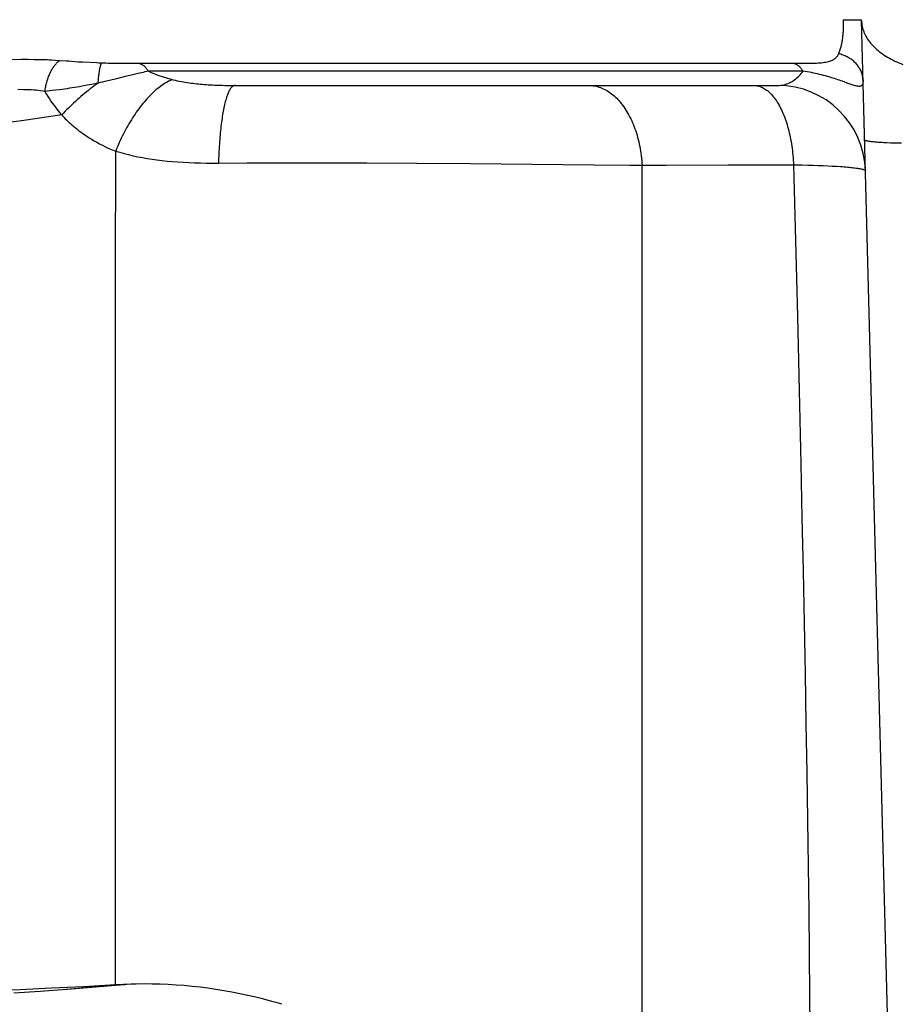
# Model space of a CAD drawing. Header units: millimetres. Extents: x 2060 to 2634, y 1467 to 1764.
# Tile 38 of 64: x 2546.087 to 2546.851, y 1577.167 to 1578.02. Entities that reach past the tile are written whole.
import ezdxf

# ---------------------------------------------------------------- set-up
doc = ezdxf.new("R2010")
doc.units = ezdxf.units.MM

msp = doc.modelspace()

# ---------------------------------------------------------------- linework, layer by layer
at = {"linetype": 'Continuous'}
for p, q in [((2546.80014, 1578.02013), (2546.81604, 1578.02013)), ((2546.80014, 1578.02013), (2546.80018, 1578.01918)), ((2546.80018, 1578.01918), (2546.80021, 1578.01823)), ((2546.80021, 1578.01823), (2546.80023, 1578.01729)), ((2546.80023, 1578.01729), (2546.80024, 1578.01633)), ((2546.85294, 1576.61108), (2546.81604, 1578.02013)), ((2546.81606, 1578.01941), (2546.81613, 1578.01815)), ((2546.81613, 1578.01815), (2546.81625, 1578.01688)), ((2546.81625, 1578.01688), (2546.81643, 1578.01562)), ((2546.8, 1578.0087), (2546.79993, 1578.00775)), ((2546.80007, 1578.00965), (2546.8, 1578.0087)), ((2546.80012, 1578.01061), (2546.80007, 1578.00965)), ((2546.80017, 1578.01156), (2546.80012, 1578.01061)), ((2546.8002, 1578.01252), (2546.80017, 1578.01156)), ((2546.80023, 1578.01347), (2546.8002, 1578.01252)), ((2546.80024, 1578.01443), (2546.80023, 1578.01347)), ((2546.80024, 1578.01633), (2546.80025, 1578.01538)), ((2546.80025, 1578.01538), (2546.80024, 1578.01443)), ((2546.81643, 1578.01562), (2546.81666, 1578.01436)), ((2546.81666, 1578.01436), (2546.81696, 1578.01311)), ((2546.81696, 1578.01311), (2546.81731, 1578.01186)), ((2546.81731, 1578.01186), (2546.81773, 1578.01062)), ((2546.81773, 1578.01062), (2546.81819, 1578.00939)), ((2546.81819, 1578.00939), (2546.81872, 1578.00816)), ((2546.79893, 1578.00025), (2546.79875, 1577.99932)), ((2546.7991, 1578.00117), (2546.79893, 1578.00025)), ((2546.79925, 1578.00211), (2546.7991, 1578.00117)), ((2546.79939, 1578.00304), (2546.79925, 1578.00211)), ((2546.79952, 1578.00398), (2546.79939, 1578.00304)), ((2546.79964, 1578.00492), (2546.79952, 1578.00398)), ((2546.79975, 1578.00586), (2546.79964, 1578.00492)), ((2546.79984, 1578.00681), (2546.79975, 1578.00586)), ((2546.79993, 1578.00775), (2546.79984, 1578.00681)), ((2546.81872, 1578.00816), (2546.8193, 1578.00695)), ((2546.8193, 1578.00695), (2546.81994, 1578.00574)), ((2546.81994, 1578.00574), (2546.82063, 1578.00454)), ((2546.82063, 1578.00454), (2546.82138, 1578.00336)), ((2546.82138, 1578.00336), (2546.82219, 1578.00219)), ((2546.82219, 1578.00219), (2546.82304, 1578.00103)), ((2546.82304, 1578.00103), (2546.82395, 1577.99989)), ((2546.82395, 1577.99989), (2546.82492, 1577.99876)), ((2546.79651, 1577.99147), (2546.79618, 1577.99068)), ((2546.79682, 1577.99229), (2546.79651, 1577.99147)), ((2546.79711, 1577.99312), (2546.79682, 1577.99229)), ((2546.79739, 1577.99397), (2546.79711, 1577.99312)), ((2546.79765, 1577.99484), (2546.79739, 1577.99397)), ((2546.7979, 1577.99571), (2546.79765, 1577.99484)), ((2546.79813, 1577.9966), (2546.7979, 1577.99571)), ((2546.79835, 1577.9975), (2546.79813, 1577.9966)), ((2546.79856, 1577.99841), (2546.79835, 1577.9975)), ((2546.79875, 1577.99932), (2546.79856, 1577.99841)), ((2546.82492, 1577.99876), (2546.82593, 1577.99765)), ((2546.82593, 1577.99765), (2546.827, 1577.99656)), ((2546.827, 1577.99656), (2546.82811, 1577.99548)), ((2546.82811, 1577.99548), (2546.82928, 1577.99443)), ((2546.82928, 1577.99443), (2546.83049, 1577.99339)), ((2546.83049, 1577.99339), (2546.83175, 1577.99238)), ((2546.83175, 1577.99238), (2546.83306, 1577.99138)), ((2546.83306, 1577.99138), (2546.83441, 1577.99041)), ((2546.08845, 1577.9855), (2546.07869, 1577.98547)), ((2546.09423, 1577.9855), (2546.08845, 1577.9855)), ((2546.09951, 1577.98547), (2546.09423, 1577.9855)), ((2546.10433, 1577.98542), (2546.09951, 1577.98547)), ((2546.10655, 1577.98537), (2546.10433, 1577.98542)), ((2546.11071, 1577.98525), (2546.10655, 1577.98537)), ((2546.11267, 1577.98517), (2546.11071, 1577.98525)), ((2546.11458, 1577.98506), (2546.11267, 1577.98517)), ((2546.12143, 1577.98459), (2546.11458, 1577.98506)), ((2546.11894, 1577.98246), (2546.11943, 1577.98295)), ((2546.11943, 1577.98295), (2546.11993, 1577.98342)), ((2546.11993, 1577.98342), (2546.12042, 1577.98385)), ((2546.12042, 1577.98385), (2546.12092, 1577.98425)), ((2546.12092, 1577.98425), (2546.12143, 1577.98461)), ((2546.12748, 1577.98422), (2546.12143, 1577.98459)), ((2546.12962, 1577.98408), (2546.12748, 1577.98422)), ((2546.13177, 1577.98393), (2546.12962, 1577.98408)), ((2546.13797, 1577.98346), (2546.13177, 1577.98393)), ((2546.13989, 1577.98333), (2546.13797, 1577.98346)), ((2546.14177, 1577.98322), (2546.13989, 1577.98333)), ((2546.15346, 1577.98263), (2546.14177, 1577.98322)), ((2546.78282, 1577.98273), (2546.78152, 1577.98259)), ((2546.78404, 1577.9829), (2546.78282, 1577.98273)), ((2546.78519, 1577.98309), (2546.78404, 1577.9829)), ((2546.78626, 1577.9833), (2546.78519, 1577.98309)), ((2546.78726, 1577.98354), (2546.78626, 1577.9833)), ((2546.78819, 1577.9838), (2546.78726, 1577.98354)), ((2546.78906, 1577.98409), (2546.78819, 1577.9838)), ((2546.78986, 1577.9844), (2546.78906, 1577.98409)), ((2546.79061, 1577.98474), (2546.78986, 1577.9844)), ((2546.79131, 1577.98511), (2546.79061, 1577.98474)), ((2546.79195, 1577.9855), (2546.79131, 1577.98511)), ((2546.79255, 1577.98591), (2546.79195, 1577.9855)), ((2546.7931, 1577.98635), (2546.79255, 1577.98591)), ((2546.79361, 1577.98681), (2546.7931, 1577.98635)), ((2546.79408, 1577.9873), (2546.79361, 1577.98681)), ((2546.79451, 1577.9878), (2546.79408, 1577.9873)), ((2546.7949, 1577.98833), (2546.79451, 1577.9878)), ((2546.79527, 1577.98889), (2546.7949, 1577.98833)), ((2546.7956, 1577.98946), (2546.79527, 1577.98889)), ((2546.7959, 1577.99006), (2546.7956, 1577.98946)), ((2546.79618, 1577.99068), (2546.7959, 1577.99006)), ((2546.79718, 1577.99042), (2546.79619, 1577.99068)), ((2546.79816, 1577.99013), (2546.79718, 1577.99042)), ((2546.79913, 1577.98981), (2546.79816, 1577.99013)), ((2546.80009, 1577.98947), (2546.79913, 1577.98981)), ((2546.80103, 1577.9891), (2546.80009, 1577.98947)), ((2546.80195, 1577.9887), (2546.80103, 1577.9891)), ((2546.80286, 1577.98828), (2546.80195, 1577.9887)), ((2546.80374, 1577.98783), (2546.80286, 1577.98828)), ((2546.80461, 1577.98736), (2546.80374, 1577.98783)), ((2546.80546, 1577.98686), (2546.80461, 1577.98736)), ((2546.80628, 1577.98634), (2546.80546, 1577.98686)), ((2546.80708, 1577.9858), (2546.80628, 1577.98634)), ((2546.80786, 1577.98523), (2546.80708, 1577.9858)), ((2546.80861, 1577.98465), (2546.80786, 1577.98523)), ((2546.80933, 1577.98404), (2546.80861, 1577.98465)), ((2546.81003, 1577.98341), (2546.80933, 1577.98404)), ((2546.8107, 1577.98276), (2546.81003, 1577.98341)), ((2546.81135, 1577.9821), (2546.8107, 1577.98276)), ((2546.83441, 1577.99041), (2546.83581, 1577.98946)), ((2546.83581, 1577.98946), (2546.83725, 1577.98853)), ((2546.83725, 1577.98853), (2546.83874, 1577.98763)), ((2546.83874, 1577.98763), (2546.84026, 1577.98676)), ((2546.84026, 1577.98676), (2546.84183, 1577.9859)), ((2546.84183, 1577.9859), (2546.84343, 1577.98508)), ((2546.84343, 1577.98508), (2546.84507, 1577.98428)), ((2546.84507, 1577.98428), (2546.84675, 1577.98351)), ((2546.84675, 1577.98351), (2546.84846, 1577.98277)), ((2546.84846, 1577.98277), (2546.8502, 1577.98206)), ((2546.11318, 1577.97343), (2546.11356, 1577.97427)), ((2546.11356, 1577.97427), (2546.11396, 1577.97509)), ((2546.11396, 1577.97509), (2546.11438, 1577.97589)), ((2546.11438, 1577.97589), (2546.1148, 1577.97667)), ((2546.1148, 1577.97667), (2546.11523, 1577.97742)), ((2546.11523, 1577.97742), (2546.11567, 1577.97815)), ((2546.11567, 1577.97815), (2546.11611, 1577.97885)), ((2546.11611, 1577.97885), (2546.11657, 1577.97952)), ((2546.11657, 1577.97952), (2546.11703, 1577.98017)), ((2546.11703, 1577.98017), (2546.1175, 1577.98078)), ((2546.1175, 1577.98078), (2546.11798, 1577.98137)), ((2546.11798, 1577.98137), (2546.11846, 1577.98193)), ((2546.11846, 1577.98193), (2546.11894, 1577.98246)), ((2546.1556, 1577.98253), (2546.15346, 1577.98263)), ((2546.15782, 1577.98244), (2546.1556, 1577.98253)), ((2546.15582, 1577.97359), (2546.15592, 1577.97431)), ((2546.15592, 1577.97431), (2546.15603, 1577.97501)), ((2546.15603, 1577.97501), (2546.15613, 1577.97568)), ((2546.15613, 1577.97568), (2546.15624, 1577.97632)), ((2546.15624, 1577.97632), (2546.15634, 1577.97694)), ((2546.15634, 1577.97694), (2546.15644, 1577.97753)), ((2546.15644, 1577.97753), (2546.15655, 1577.97808)), ((2546.15655, 1577.97808), (2546.15665, 1577.97861)), ((2546.15665, 1577.97861), (2546.15675, 1577.97911)), ((2546.15675, 1577.97911), (2546.15686, 1577.97958)), ((2546.15686, 1577.97958), (2546.15696, 1577.98001)), ((2546.15696, 1577.98001), (2546.15706, 1577.98042)), ((2546.15706, 1577.98042), (2546.15716, 1577.98079)), ((2546.15716, 1577.98079), (2546.15726, 1577.98112)), ((2546.15726, 1577.98112), (2546.15736, 1577.98143)), ((2546.15736, 1577.98143), (2546.15745, 1577.9817)), ((2546.15745, 1577.9817), (2546.15755, 1577.98194)), ((2546.15755, 1577.98194), (2546.15764, 1577.98214)), ((2546.15764, 1577.98214), (2546.15773, 1577.98231)), ((2546.15773, 1577.98231), (2546.15782, 1577.98244)), ((2546.16155, 1577.98232), (2546.15782, 1577.98244)), ((2546.16355, 1577.98226), (2546.16155, 1577.98232)), ((2546.16562, 1577.98222), (2546.16355, 1577.98226)), ((2546.16987, 1577.98216), (2546.16562, 1577.98222)), ((2546.17412, 1577.98213), (2546.16987, 1577.98216)), ((2546.17829, 1577.98213), (2546.17412, 1577.98213)), ((2546.7657, 1577.98213), (2546.17829, 1577.98213)), ((2546.18981, 1577.98213), (2546.18935, 1577.98215)), ((2546.19003, 1577.98211), (2546.18981, 1577.98213)), ((2546.19053, 1577.98205), (2546.19003, 1577.98211)), ((2546.19104, 1577.98194), (2546.19053, 1577.98205)), ((2546.19236, 1577.97415), (2546.19073, 1577.97379)), ((2546.19155, 1577.9818), (2546.19104, 1577.98194)), ((2546.19205, 1577.98162), (2546.19155, 1577.9818)), ((2546.19255, 1577.9814), (2546.19205, 1577.98162)), ((2546.19395, 1577.9745), (2546.19236, 1577.97415)), ((2546.19304, 1577.98115), (2546.19255, 1577.9814)), ((2546.19353, 1577.98086), (2546.19304, 1577.98115)), ((2546.19402, 1577.98053), (2546.19353, 1577.98086)), ((2546.1955, 1577.97482), (2546.19395, 1577.9745)), ((2546.1945, 1577.98017), (2546.19402, 1577.98053)), ((2546.19497, 1577.97978), (2546.1945, 1577.98017)), ((2546.19543, 1577.97935), (2546.19497, 1577.97978)), ((2546.19589, 1577.97888), (2546.19543, 1577.97935)), ((2546.197, 1577.97513), (2546.1955, 1577.97482)), ((2546.19634, 1577.97839), (2546.19589, 1577.97888)), ((2546.19679, 1577.97786), (2546.19634, 1577.97839)), ((2546.19722, 1577.97729), (2546.19679, 1577.97786)), ((2546.19846, 1577.97542), (2546.197, 1577.97513)), ((2546.19764, 1577.9767), (2546.19722, 1577.97729)), ((2546.19805, 1577.97607), (2546.19764, 1577.9767)), ((2546.19846, 1577.97542), (2546.19805, 1577.97607)), ((2546.76549, 1577.97542), (2546.19846, 1577.97542)), ((2546.19846, 1577.97542), (2546.20078, 1577.97439)), ((2546.20078, 1577.97439), (2546.20321, 1577.97338)), ((2546.75683, 1577.98213), (2546.75639, 1577.98215)), ((2546.75707, 1577.98211), (2546.75683, 1577.98213)), ((2546.75757, 1577.98204), (2546.75707, 1577.98211)), ((2546.75808, 1577.98194), (2546.75757, 1577.98204)), ((2546.75858, 1577.9818), (2546.75808, 1577.98194)), ((2546.75909, 1577.98162), (2546.75858, 1577.9818)), ((2546.75958, 1577.9814), (2546.75909, 1577.98162)), ((2546.76008, 1577.98115), (2546.75958, 1577.9814)), ((2546.76057, 1577.98086), (2546.76008, 1577.98115)), ((2546.76105, 1577.98053), (2546.76057, 1577.98086)), ((2546.76153, 1577.98017), (2546.76105, 1577.98053)), ((2546.762, 1577.97978), (2546.76153, 1577.98017)), ((2546.76247, 1577.97935), (2546.762, 1577.97978)), ((2546.76293, 1577.97888), (2546.76247, 1577.97935)), ((2546.76338, 1577.97838), (2546.76293, 1577.97888)), ((2546.76382, 1577.97785), (2546.76338, 1577.97838)), ((2546.76425, 1577.97729), (2546.76382, 1577.97785)), ((2546.76387, 1577.9734), (2546.7647, 1577.9744)), ((2546.76467, 1577.9767), (2546.76425, 1577.97729)), ((2546.76509, 1577.97607), (2546.76467, 1577.9767)), ((2546.7647, 1577.9744), (2546.76549, 1577.97542)), ((2546.76549, 1577.97542), (2546.76509, 1577.97607)), ((2546.76731, 1577.97515), (2546.76549, 1577.97542)), ((2546.76857, 1577.98213), (2546.7657, 1577.98213)), ((2546.76913, 1577.97486), (2546.76731, 1577.97515)), ((2546.77038, 1577.98214), (2546.76857, 1577.98213)), ((2546.77094, 1577.97455), (2546.76913, 1577.97486)), ((2546.77216, 1577.98216), (2546.77038, 1577.98214)), ((2546.77275, 1577.97422), (2546.77094, 1577.97455)), ((2546.77388, 1577.98219), (2546.77216, 1577.98216)), ((2546.77454, 1577.97386), (2546.77275, 1577.97422)), ((2546.77555, 1577.98224), (2546.77388, 1577.98219)), ((2546.77715, 1577.9823), (2546.77555, 1577.98224)), ((2546.77868, 1577.98238), (2546.77715, 1577.9823)), ((2546.78014, 1577.98247), (2546.77868, 1577.98238)), ((2546.78152, 1577.98259), (2546.78014, 1577.98247)), ((2546.81196, 1577.98141), (2546.81135, 1577.9821)), ((2546.81255, 1577.98071), (2546.81196, 1577.98141)), ((2546.8131, 1577.97999), (2546.81255, 1577.98071)), ((2546.81362, 1577.97926), (2546.8131, 1577.97999)), ((2546.81412, 1577.97852), (2546.81362, 1577.97926)), ((2546.81458, 1577.97776), (2546.81412, 1577.97852)), ((2546.815, 1577.97698), (2546.81458, 1577.97776)), ((2546.81539, 1577.9762), (2546.815, 1577.97698)), ((2546.81575, 1577.9754), (2546.81539, 1577.9762)), ((2546.81608, 1577.9746), (2546.81575, 1577.9754)), ((2546.81637, 1577.97378), (2546.81608, 1577.9746)), ((2546.8502, 1577.98206), (2546.85198, 1577.98137)), ((2546.11024, 1577.96504), (2546.11051, 1577.96603)), ((2546.11051, 1577.96603), (2546.11079, 1577.96701)), ((2546.11079, 1577.96701), (2546.11109, 1577.96797)), ((2546.11109, 1577.96797), (2546.11141, 1577.96892)), ((2546.11141, 1577.96892), (2546.11174, 1577.96986)), ((2546.11174, 1577.96986), (2546.11208, 1577.97078)), ((2546.11208, 1577.97078), (2546.11243, 1577.97168)), ((2546.11243, 1577.97168), (2546.1128, 1577.97256)), ((2546.1128, 1577.97256), (2546.11318, 1577.97343)), ((2546.15483, 1577.96517), (2546.15493, 1577.9661)), ((2546.15493, 1577.9661), (2546.15512, 1577.9679)), ((2546.15512, 1577.9679), (2546.15531, 1577.96963)), ((2546.15531, 1577.96963), (2546.15551, 1577.97128)), ((2546.15551, 1577.97128), (2546.15562, 1577.97207)), ((2546.15562, 1577.97207), (2546.15572, 1577.97284)), ((2546.15572, 1577.97284), (2546.15582, 1577.97359)), ((2546.15884, 1577.96605), (2546.15684, 1577.9656)), ((2546.16085, 1577.96651), (2546.15884, 1577.96605)), ((2546.16485, 1577.96746), (2546.16085, 1577.96651)), ((2546.17077, 1577.96891), (2546.16485, 1577.96746)), ((2546.1784, 1577.97081), (2546.17077, 1577.96891)), ((2546.18387, 1577.97216), (2546.1784, 1577.97081)), ((2546.18737, 1577.973), (2546.18387, 1577.97216)), ((2546.19073, 1577.97379), (2546.18737, 1577.973)), ((2546.20321, 1577.97338), (2546.20575, 1577.9724)), ((2546.20575, 1577.9724), (2546.20841, 1577.97144)), ((2546.20841, 1577.97144), (2546.2112, 1577.97052)), ((2546.2112, 1577.97052), (2546.21406, 1577.96964)), ((2546.21467, 1577.9661), (2546.21353, 1577.96544)), ((2546.21406, 1577.96964), (2546.21693, 1577.96883)), ((2546.21581, 1577.96671), (2546.21467, 1577.9661)), ((2546.21694, 1577.96726), (2546.21581, 1577.96671)), ((2546.21693, 1577.96883), (2546.21982, 1577.96808)), ((2546.21805, 1577.96777), (2546.21694, 1577.96726)), ((2546.21915, 1577.96822), (2546.21805, 1577.96777)), ((2546.21982, 1577.96808), (2546.2216, 1577.96764)), ((2546.2216, 1577.96764), (2546.22339, 1577.96724)), ((2546.22339, 1577.96724), (2546.22521, 1577.96686)), ((2546.22521, 1577.96686), (2546.22701, 1577.96651)), ((2546.22701, 1577.96651), (2546.22875, 1577.9662)), ((2546.22875, 1577.9662), (2546.23044, 1577.96592)), ((2546.23044, 1577.96592), (2546.2321, 1577.96565)), ((2546.2321, 1577.96565), (2546.23375, 1577.96541)), ((2546.75364, 1577.96541), (2546.75481, 1577.96598)), ((2546.75481, 1577.96598), (2546.75594, 1577.96662)), ((2546.75594, 1577.96662), (2546.75705, 1577.96731)), ((2546.75705, 1577.96731), (2546.75813, 1577.96806)), ((2546.75813, 1577.96806), (2546.75917, 1577.96885)), ((2546.75917, 1577.96885), (2546.76018, 1577.96968)), ((2546.76018, 1577.96968), (2546.76116, 1577.97056)), ((2546.76116, 1577.97056), (2546.7621, 1577.97148)), ((2546.7621, 1577.97148), (2546.76301, 1577.97242)), ((2546.76301, 1577.97242), (2546.76387, 1577.9734)), ((2546.77632, 1577.97349), (2546.77454, 1577.97386)), ((2546.77808, 1577.9731), (2546.77632, 1577.97349)), ((2546.77982, 1577.97269), (2546.77808, 1577.9731)), ((2546.78154, 1577.97227), (2546.77982, 1577.97269)), ((2546.78323, 1577.97184), (2546.78154, 1577.97227)), ((2546.78488, 1577.97139), (2546.78323, 1577.97184)), ((2546.78651, 1577.97094), (2546.78488, 1577.97139)), ((2546.78811, 1577.97047), (2546.78651, 1577.97094)), ((2546.78967, 1577.97), (2546.78811, 1577.97047)), ((2546.7912, 1577.96953), (2546.78967, 1577.97)), ((2546.79269, 1577.96905), (2546.7912, 1577.96953)), ((2546.79414, 1577.96858), (2546.79269, 1577.96905)), ((2546.79555, 1577.96811), (2546.79414, 1577.96858)), ((2546.79691, 1577.96764), (2546.79555, 1577.96811)), ((2546.79824, 1577.96717), (2546.79691, 1577.96764)), ((2546.79952, 1577.96672), (2546.79824, 1577.96717)), ((2546.80523, 1577.96467), (2546.79952, 1577.96672)), ((2546.81662, 1577.97296), (2546.81637, 1577.97378)), ((2546.81684, 1577.97213), (2546.81662, 1577.97296)), ((2546.81703, 1577.97129), (2546.81684, 1577.97213)), ((2546.81718, 1577.97045), (2546.81703, 1577.97129)), ((2546.81729, 1577.96961), (2546.81718, 1577.97045)), ((2546.81737, 1577.96876), (2546.81729, 1577.96961)), ((2546.81736, 1577.96603), (2546.8173, 1577.9655)), ((2546.8174, 1577.96662), (2546.81736, 1577.96603)), ((2546.81741, 1577.96791), (2546.81737, 1577.96876)), ((2546.81741, 1577.96724), (2546.8174, 1577.96662)), ((2546.81741, 1577.96791), (2546.81741, 1577.96724)), ((2546.09031, 1577.95948), (2546.0855, 1577.95952)), ((2546.09259, 1577.95943), (2546.09031, 1577.95948)), ((2546.09483, 1577.95937), (2546.09259, 1577.95943)), ((2546.09701, 1577.95927), (2546.09483, 1577.95937)), ((2546.09913, 1577.95911), (2546.09701, 1577.95927)), ((2546.10118, 1577.95892), (2546.09913, 1577.95911)), ((2546.10317, 1577.95868), (2546.10118, 1577.95892)), ((2546.10511, 1577.95842), (2546.10317, 1577.95868)), ((2546.10698, 1577.95816), (2546.10511, 1577.95842)), ((2546.10878, 1577.95788), (2546.10698, 1577.95816)), ((2546.10877, 1577.95788), (2546.10893, 1577.95892)), ((2546.11501, 1577.95863), (2546.10878, 1577.95788)), ((2546.10878, 1577.95788), (2546.11004, 1577.95575)), ((2546.10893, 1577.95892), (2546.10911, 1577.95996)), ((2546.10911, 1577.95996), (2546.1093, 1577.96099)), ((2546.1093, 1577.96099), (2546.10951, 1577.96201)), ((2546.10951, 1577.96201), (2546.10974, 1577.96303)), ((2546.10974, 1577.96303), (2546.10998, 1577.96404)), ((2546.10998, 1577.96404), (2546.11024, 1577.96504)), ((2546.12151, 1577.95943), (2546.11501, 1577.95863)), ((2546.1237, 1577.95972), (2546.12151, 1577.95943)), ((2546.12588, 1577.96002), (2546.1237, 1577.95972)), ((2546.12804, 1577.96033), (2546.12588, 1577.96002)), ((2546.1302, 1577.96066), (2546.12804, 1577.96033)), ((2546.13235, 1577.96099), (2546.1302, 1577.96066)), ((2546.13451, 1577.96133), (2546.13235, 1577.96099)), ((2546.13669, 1577.9617), (2546.13451, 1577.96133)), ((2546.13888, 1577.96208), (2546.13669, 1577.9617)), ((2546.14107, 1577.96248), (2546.13888, 1577.96208)), ((2546.14539, 1577.96329), (2546.14107, 1577.96248)), ((2546.14485, 1577.95757), (2546.14321, 1577.95623)), ((2546.14649, 1577.95889), (2546.14485, 1577.95757)), ((2546.14948, 1577.96409), (2546.14539, 1577.96329)), ((2546.14815, 1577.96019), (2546.14649, 1577.95889)), ((2546.14981, 1577.96147), (2546.14815, 1577.96019)), ((2546.15318, 1577.96483), (2546.14948, 1577.96409)), ((2546.15148, 1577.96273), (2546.14981, 1577.96147)), ((2546.15316, 1577.96396), (2546.15148, 1577.96273)), ((2546.15483, 1577.96517), (2546.15316, 1577.96396)), ((2546.15485, 1577.96518), (2546.15318, 1577.96483)), ((2546.15684, 1577.9656), (2546.15483, 1577.96517)), ((2546.20298, 1577.95741), (2546.2018, 1577.95629)), ((2546.20416, 1577.95848), (2546.20298, 1577.95741)), ((2546.20534, 1577.95951), (2546.20416, 1577.95848)), ((2546.20652, 1577.9605), (2546.20534, 1577.95951)), ((2546.2077, 1577.96144), (2546.20652, 1577.9605)), ((2546.20888, 1577.96233), (2546.2077, 1577.96144)), ((2546.21005, 1577.96318), (2546.20888, 1577.96233)), ((2546.21121, 1577.96398), (2546.21005, 1577.96318)), ((2546.21237, 1577.96474), (2546.21121, 1577.96398)), ((2546.21353, 1577.96544), (2546.21237, 1577.96474)), ((2546.23375, 1577.96541), (2546.23538, 1577.96519)), ((2546.23538, 1577.96519), (2546.23701, 1577.96498)), ((2546.23701, 1577.96498), (2546.23864, 1577.96479)), ((2546.23864, 1577.96479), (2546.24029, 1577.96461)), ((2546.24029, 1577.96461), (2546.24193, 1577.96444)), ((2546.24193, 1577.96444), (2546.24357, 1577.96429)), ((2546.24357, 1577.96429), (2546.24521, 1577.96415)), ((2546.24521, 1577.96415), (2546.24685, 1577.96402)), ((2546.24685, 1577.96402), (2546.24852, 1577.96389)), ((2546.24852, 1577.96389), (2546.25023, 1577.96378)), ((2546.25023, 1577.96378), (2546.252, 1577.96367)), ((2546.252, 1577.96367), (2546.25385, 1577.96357)), ((2546.25385, 1577.96357), (2546.25578, 1577.96348)), ((2546.25578, 1577.96348), (2546.25783, 1577.9634)), ((2546.25783, 1577.9634), (2546.25999, 1577.96332)), ((2546.25999, 1577.96332), (2546.2623, 1577.96326)), ((2546.2623, 1577.96326), (2546.26477, 1577.9632)), ((2546.26477, 1577.9632), (2546.26741, 1577.96316)), ((2546.26741, 1577.96316), (2546.27025, 1577.96314)), ((2546.26786, 1577.95736), (2546.2675, 1577.95652)), ((2546.26823, 1577.95814), (2546.26786, 1577.95736)), ((2546.2686, 1577.95887), (2546.26823, 1577.95814)), ((2546.26898, 1577.95955), (2546.2686, 1577.95887)), ((2546.26936, 1577.96016), (2546.26898, 1577.95955)), ((2546.26974, 1577.96072), (2546.26936, 1577.96016)), ((2546.27013, 1577.96123), (2546.26974, 1577.96072)), ((2546.27051, 1577.96167), (2546.27013, 1577.96123)), ((2546.27025, 1577.96314), (2546.27327, 1577.96313)), ((2546.2709, 1577.96206), (2546.27051, 1577.96167)), ((2546.27129, 1577.96238), (2546.2709, 1577.96206)), ((2546.27169, 1577.96265), (2546.27129, 1577.96238)), ((2546.27208, 1577.96286), (2546.27169, 1577.96265)), ((2546.27248, 1577.96301), (2546.27208, 1577.96286)), ((2546.27287, 1577.9631), (2546.27248, 1577.96301)), ((2546.27327, 1577.96313), (2546.27287, 1577.9631)), ((2546.27327, 1577.96313), (2546.7435, 1577.96313)), ((2546.57989, 1577.96313), (2546.58116, 1577.9631)), ((2546.58116, 1577.9631), (2546.58243, 1577.96301)), ((2546.58243, 1577.96301), (2546.5837, 1577.96287)), ((2546.5837, 1577.96287), (2546.58496, 1577.96267)), ((2546.58496, 1577.96267), (2546.58622, 1577.96241)), ((2546.58622, 1577.96241), (2546.58748, 1577.9621)), ((2546.58748, 1577.9621), (2546.58873, 1577.96173)), ((2546.58873, 1577.96173), (2546.58997, 1577.96131)), ((2546.58997, 1577.96131), (2546.59121, 1577.96083)), ((2546.59121, 1577.96083), (2546.59243, 1577.96029)), ((2546.59243, 1577.96029), (2546.59365, 1577.9597)), ((2546.59365, 1577.9597), (2546.59486, 1577.95906)), ((2546.59486, 1577.95906), (2546.59606, 1577.95836)), ((2546.59606, 1577.95836), (2546.59724, 1577.9576)), ((2546.59724, 1577.9576), (2546.59841, 1577.9568)), ((2546.7228, 1577.96313), (2546.72375, 1577.9631)), ((2546.72375, 1577.9631), (2546.72469, 1577.96301)), ((2546.72469, 1577.96301), (2546.72564, 1577.96287)), ((2546.72564, 1577.96287), (2546.72658, 1577.96267)), ((2546.72658, 1577.96267), (2546.72751, 1577.96242)), ((2546.72751, 1577.96242), (2546.72845, 1577.96211)), ((2546.72845, 1577.96211), (2546.72938, 1577.96174)), ((2546.72938, 1577.96174), (2546.7303, 1577.96132)), ((2546.7303, 1577.96132), (2546.73122, 1577.96084)), ((2546.73122, 1577.96084), (2546.73214, 1577.96031)), ((2546.73214, 1577.96031), (2546.73304, 1577.95972)), ((2546.73304, 1577.95972), (2546.73394, 1577.95908)), ((2546.73394, 1577.95908), (2546.73483, 1577.95839)), ((2546.73483, 1577.95839), (2546.73572, 1577.95764)), ((2546.73572, 1577.95764), (2546.73659, 1577.95684)), ((2546.7435, 1577.96313), (2546.74483, 1577.96316)), ((2546.74483, 1577.96316), (2546.74615, 1577.96328)), ((2546.74615, 1577.96328), (2546.74745, 1577.96346)), ((2546.74745, 1577.96346), (2546.74873, 1577.96372)), ((2546.74873, 1577.96372), (2546.74999, 1577.96404)), ((2546.74999, 1577.96404), (2546.75123, 1577.96443)), ((2546.75123, 1577.96443), (2546.75245, 1577.96489)), ((2546.75245, 1577.96489), (2546.75364, 1577.96541)), ((2546.80623, 1577.96431), (2546.80523, 1577.96467)), ((2546.80719, 1577.96398), (2546.80623, 1577.96431)), ((2546.80809, 1577.96368), (2546.80719, 1577.96398)), ((2546.80895, 1577.9634), (2546.80809, 1577.96368)), ((2546.80976, 1577.96315), (2546.80895, 1577.9634)), ((2546.81052, 1577.96294), (2546.80976, 1577.96315)), ((2546.81124, 1577.96275), (2546.81052, 1577.96294)), ((2546.81191, 1577.9626), (2546.81124, 1577.96275)), ((2546.81254, 1577.96248), (2546.81191, 1577.9626)), ((2546.81312, 1577.9624), (2546.81254, 1577.96248)), ((2546.81366, 1577.96236), (2546.81312, 1577.9624)), ((2546.81416, 1577.96235), (2546.81366, 1577.96236)), ((2546.81462, 1577.96239), (2546.81416, 1577.96235)), ((2546.81504, 1577.96246), (2546.81462, 1577.96239)), ((2546.81542, 1577.96257), (2546.81504, 1577.96246)), ((2546.81576, 1577.96273), (2546.81542, 1577.96257)), ((2546.81607, 1577.96292), (2546.81576, 1577.96273)), ((2546.81634, 1577.96317), (2546.81607, 1577.96292)), ((2546.81657, 1577.96345), (2546.81634, 1577.96317)), ((2546.81678, 1577.96377), (2546.81657, 1577.96345)), ((2546.81695, 1577.96414), (2546.81678, 1577.96377)), ((2546.8171, 1577.96455), (2546.81695, 1577.96414)), ((2546.81721, 1577.965), (2546.8171, 1577.96455)), ((2546.8173, 1577.9655), (2546.81721, 1577.965)), ((2546.11004, 1577.95575), (2546.11135, 1577.95364)), ((2546.11135, 1577.95364), (2546.1127, 1577.95156)), ((2546.1127, 1577.95156), (2546.1141, 1577.94949)), ((2546.1141, 1577.94949), (2546.11555, 1577.94745)), ((2546.13522, 1577.94928), (2546.13367, 1577.94784)), ((2546.13679, 1577.9507), (2546.13522, 1577.94928)), ((2546.13837, 1577.9521), (2546.13679, 1577.9507)), ((2546.13997, 1577.9535), (2546.13837, 1577.9521)), ((2546.14158, 1577.95487), (2546.13997, 1577.9535)), ((2546.14321, 1577.95623), (2546.14158, 1577.95487)), ((2546.19478, 1577.94875), (2546.19363, 1577.94736)), ((2546.19594, 1577.9501), (2546.19478, 1577.94875)), ((2546.1971, 1577.95142), (2546.19594, 1577.9501)), ((2546.19827, 1577.9527), (2546.1971, 1577.95142)), ((2546.19945, 1577.95394), (2546.19827, 1577.9527)), ((2546.20062, 1577.95514), (2546.19945, 1577.95394)), ((2546.2018, 1577.95629), (2546.20062, 1577.95514)), ((2546.26509, 1577.94915), (2546.26477, 1577.9479)), ((2546.26542, 1577.95036), (2546.26509, 1577.94915)), ((2546.26575, 1577.95151), (2546.26542, 1577.95036)), ((2546.26609, 1577.95262), (2546.26575, 1577.95151)), ((2546.26644, 1577.95367), (2546.26609, 1577.95262)), ((2546.26679, 1577.95467), (2546.26644, 1577.95367)), ((2546.26714, 1577.95562), (2546.26679, 1577.95467)), ((2546.2675, 1577.95652), (2546.26714, 1577.95562)), ((2546.59841, 1577.9568), (2546.59957, 1577.95594)), ((2546.59957, 1577.95594), (2546.60071, 1577.95503)), ((2546.60071, 1577.95503), (2546.60184, 1577.95407)), ((2546.60184, 1577.95407), (2546.60295, 1577.95306)), ((2546.60295, 1577.95306), (2546.60404, 1577.952)), ((2546.60404, 1577.952), (2546.60511, 1577.95089)), ((2546.60511, 1577.95089), (2546.60617, 1577.94973)), ((2546.60617, 1577.94973), (2546.60721, 1577.94853)), ((2546.73659, 1577.95684), (2546.73745, 1577.95598)), ((2546.73745, 1577.95598), (2546.7383, 1577.95508)), ((2546.7383, 1577.95508), (2546.73914, 1577.95412)), ((2546.73914, 1577.95412), (2546.73997, 1577.95312)), ((2546.73997, 1577.95312), (2546.74078, 1577.95206)), ((2546.74078, 1577.95206), (2546.74158, 1577.95096)), ((2546.74158, 1577.95096), (2546.74237, 1577.94981)), ((2546.74237, 1577.94981), (2546.74314, 1577.94861)), ((2546.74314, 1577.94861), (2546.7439, 1577.94737)), ((2546.11555, 1577.94745), (2546.11704, 1577.94543)), ((2546.11704, 1577.94543), (2546.11857, 1577.94343)), ((2546.11857, 1577.94343), (2546.12016, 1577.94146)), ((2546.12016, 1577.94146), (2546.12178, 1577.9395)), ((2546.12624, 1577.94053), (2546.12482, 1577.93904)), ((2546.12768, 1577.94201), (2546.12624, 1577.94053)), ((2546.12915, 1577.94348), (2546.12768, 1577.94201)), ((2546.13063, 1577.94494), (2546.12915, 1577.94348)), ((2546.13214, 1577.9464), (2546.13063, 1577.94494)), ((2546.13367, 1577.94784), (2546.13214, 1577.9464)), ((2546.18911, 1577.94146), (2546.188, 1577.9399)), ((2546.19022, 1577.94298), (2546.18911, 1577.94146)), ((2546.19135, 1577.94447), (2546.19022, 1577.94298)), ((2546.19249, 1577.94593), (2546.19135, 1577.94447)), ((2546.19363, 1577.94736), (2546.19249, 1577.94593)), ((2546.26328, 1577.94093), (2546.263, 1577.93941)), ((2546.26356, 1577.94242), (2546.26328, 1577.94093)), ((2546.26385, 1577.94385), (2546.26356, 1577.94242)), ((2546.26415, 1577.94525), (2546.26385, 1577.94385)), ((2546.26446, 1577.9466), (2546.26415, 1577.94525)), ((2546.26477, 1577.9479), (2546.26446, 1577.9466)), ((2546.60721, 1577.94853), (2546.60822, 1577.94728)), ((2546.60822, 1577.94728), (2546.60922, 1577.94598)), ((2546.60922, 1577.94598), (2546.61019, 1577.94464)), ((2546.61019, 1577.94464), (2546.61114, 1577.94326)), ((2546.61114, 1577.94326), (2546.61206, 1577.94183)), ((2546.61206, 1577.94183), (2546.61296, 1577.94037)), ((2546.61296, 1577.94037), (2546.61384, 1577.93886)), ((2546.7439, 1577.94737), (2546.74464, 1577.94608)), ((2546.74464, 1577.94608), (2546.74536, 1577.94475)), ((2546.74536, 1577.94475), (2546.74607, 1577.94338)), ((2546.74607, 1577.94338), (2546.74676, 1577.94196)), ((2546.74676, 1577.94196), (2546.74743, 1577.9405)), ((2546.74743, 1577.9405), (2546.74809, 1577.939)), ((2546.09274, 1577.933), (2546.06166, 1577.9286)), ((2546.12342, 1577.93756), (2546.09274, 1577.933)), ((2546.12178, 1577.9395), (2546.12345, 1577.93756)), ((2546.12342, 1577.93756), (2546.12444, 1577.93646)), ((2546.12482, 1577.93904), (2546.12343, 1577.93755)), ((2546.12444, 1577.93646), (2546.12547, 1577.93538)), ((2546.12547, 1577.93538), (2546.12652, 1577.93431)), ((2546.12652, 1577.93431), (2546.12759, 1577.93326)), ((2546.12759, 1577.93326), (2546.1287, 1577.93219)), ((2546.1287, 1577.93219), (2546.12985, 1577.93112)), ((2546.18267, 1577.9317), (2546.18165, 1577.92998)), ((2546.18371, 1577.93339), (2546.18267, 1577.9317)), ((2546.18476, 1577.93506), (2546.18371, 1577.93339)), ((2546.18583, 1577.9367), (2546.18476, 1577.93506)), ((2546.18691, 1577.93831), (2546.18583, 1577.9367)), ((2546.188, 1577.9399), (2546.18691, 1577.93831)), ((2546.26198, 1577.93292), (2546.26174, 1577.9312)), ((2546.26222, 1577.9346), (2546.26198, 1577.93292)), ((2546.26247, 1577.93624), (2546.26222, 1577.9346)), ((2546.26273, 1577.93785), (2546.26247, 1577.93624)), ((2546.263, 1577.93941), (2546.26273, 1577.93785)), ((2546.61384, 1577.93886), (2546.61469, 1577.93732)), ((2546.61469, 1577.93732), (2546.61552, 1577.93574)), ((2546.61552, 1577.93574), (2546.61632, 1577.93412)), ((2546.61632, 1577.93412), (2546.61709, 1577.93246)), ((2546.61709, 1577.93246), (2546.61783, 1577.93078)), ((2546.74809, 1577.939), (2546.74872, 1577.93747)), ((2546.74872, 1577.93747), (2546.74934, 1577.93589)), ((2546.74934, 1577.93589), (2546.74994, 1577.93428)), ((2546.74994, 1577.93428), (2546.75051, 1577.93264)), ((2546.75051, 1577.93264), (2546.75107, 1577.93096)), ((2546.12985, 1577.93112), (2546.13105, 1577.93004)), ((2546.13105, 1577.93004), (2546.1323, 1577.92893)), ((2546.1323, 1577.92893), (2546.13362, 1577.92781)), ((2546.13362, 1577.92781), (2546.13501, 1577.92665)), ((2546.13501, 1577.92665), (2546.13649, 1577.92546)), ((2546.13649, 1577.92546), (2546.13806, 1577.92423)), ((2546.13806, 1577.92423), (2546.13972, 1577.92297)), ((2546.13972, 1577.92297), (2546.14148, 1577.92169)), ((2546.17868, 1577.92471), (2546.17773, 1577.92291)), ((2546.17965, 1577.92648), (2546.17868, 1577.92471)), ((2546.18064, 1577.92824), (2546.17965, 1577.92648)), ((2546.18165, 1577.92998), (2546.18064, 1577.92824)), ((2546.2609, 1577.92401), (2546.26071, 1577.92213)), ((2546.26109, 1577.92585), (2546.2609, 1577.92401)), ((2546.2613, 1577.92767), (2546.26109, 1577.92585)), ((2546.26152, 1577.92945), (2546.2613, 1577.92767)), ((2546.26174, 1577.9312), (2546.26152, 1577.92945)), ((2546.61783, 1577.93078), (2546.61855, 1577.92905)), ((2546.61855, 1577.92905), (2546.61923, 1577.9273)), ((2546.61923, 1577.9273), (2546.61989, 1577.92552)), ((2546.61989, 1577.92552), (2546.62052, 1577.92371)), ((2546.62052, 1577.92371), (2546.62111, 1577.92187)), ((2546.75107, 1577.93096), (2546.7516, 1577.92925)), ((2546.7516, 1577.92925), (2546.75212, 1577.9275)), ((2546.75212, 1577.9275), (2546.75261, 1577.92573)), ((2546.75261, 1577.92573), (2546.75308, 1577.92393)), ((2546.75308, 1577.92393), (2546.75352, 1577.9221)), ((2546.14148, 1577.92169), (2546.14332, 1577.9204)), ((2546.14332, 1577.9204), (2546.14524, 1577.9191)), ((2546.14524, 1577.9191), (2546.14724, 1577.9178)), ((2546.14724, 1577.9178), (2546.14932, 1577.9165)), ((2546.14932, 1577.9165), (2546.1515, 1577.91519)), ((2546.1515, 1577.91519), (2546.15378, 1577.91388)), ((2546.17413, 1577.91557), (2546.17328, 1577.91371)), ((2546.175, 1577.91743), (2546.17413, 1577.91557)), ((2546.17589, 1577.91927), (2546.175, 1577.91743)), ((2546.1768, 1577.9211), (2546.17589, 1577.91927)), ((2546.17773, 1577.92291), (2546.1768, 1577.9211)), ((2546.26021, 1577.91635), (2546.26006, 1577.91437)), ((2546.26036, 1577.9183), (2546.26021, 1577.91635)), ((2546.26053, 1577.92023), (2546.26036, 1577.9183)), ((2546.26071, 1577.92213), (2546.26053, 1577.92023)), ((2546.62111, 1577.92187), (2546.62168, 1577.92)), ((2546.62168, 1577.92), (2546.62221, 1577.91812)), ((2546.62221, 1577.91812), (2546.62271, 1577.9162)), ((2546.62271, 1577.9162), (2546.62318, 1577.91427)), ((2546.75352, 1577.9221), (2546.75395, 1577.92024)), ((2546.75395, 1577.92024), (2546.75435, 1577.91836)), ((2546.75435, 1577.91836), (2546.75472, 1577.91646)), ((2546.75472, 1577.91646), (2546.75508, 1577.91453)), ((2546.75508, 1577.91453), (2546.7554, 1577.91258)), ((2546.81881, 1577.91588), (2546.81877, 1577.91601)), ((2546.8189, 1577.91575), (2546.81881, 1577.91588)), ((2546.81905, 1577.91562), (2546.8189, 1577.91575)), ((2546.81926, 1577.91549), (2546.81905, 1577.91562)), ((2546.81954, 1577.91537), (2546.81926, 1577.91549)), ((2546.81987, 1577.91525), (2546.81954, 1577.91537)), ((2546.82025, 1577.91513), (2546.81987, 1577.91525)), ((2546.8207, 1577.91501), (2546.82025, 1577.91513)), ((2546.82121, 1577.91489), (2546.8207, 1577.91501)), ((2546.82177, 1577.91478), (2546.82121, 1577.91489)), ((2546.82239, 1577.91467), (2546.82177, 1577.91478)), ((2546.82307, 1577.91456), (2546.82239, 1577.91467)), ((2546.8238, 1577.91445), (2546.82307, 1577.91456)), ((2546.82459, 1577.91435), (2546.8238, 1577.91445)), ((2546.15378, 1577.91388), (2546.15619, 1577.91257)), ((2546.15619, 1577.91257), (2546.15872, 1577.91125)), ((2546.15872, 1577.91125), (2546.16137, 1577.90994)), ((2546.16137, 1577.90994), (2546.16416, 1577.90864)), ((2546.16416, 1577.90864), (2546.16711, 1577.90735)), ((2546.16711, 1577.90735), (2546.1702, 1577.90607)), ((2546.17015, 1577.90626), (2546.17379, 1577.90518)), ((2546.17089, 1577.9081), (2546.17016, 1577.90626)), ((2546.17017, 1577.88755), (2546.1702, 1577.90607)), ((2546.17166, 1577.90996), (2546.17089, 1577.9081)), ((2546.17245, 1577.91183), (2546.17166, 1577.90996)), ((2546.17328, 1577.91371), (2546.17245, 1577.91183)), ((2546.25958, 1577.90627), (2546.25948, 1577.90421)), ((2546.25968, 1577.90833), (2546.25958, 1577.90627)), ((2546.2598, 1577.91036), (2546.25968, 1577.90833)), ((2546.25992, 1577.91238), (2546.2598, 1577.91036)), ((2546.26006, 1577.91437), (2546.25992, 1577.91238)), ((2546.62318, 1577.91427), (2546.62362, 1577.91231)), ((2546.62362, 1577.91231), (2546.62402, 1577.91034)), ((2546.62402, 1577.91034), (2546.62439, 1577.90835)), ((2546.62439, 1577.90835), (2546.62473, 1577.90634)), ((2546.62473, 1577.90634), (2546.62504, 1577.90432)), ((2546.7554, 1577.91258), (2546.75571, 1577.91062)), ((2546.75571, 1577.91062), (2546.75599, 1577.90864)), ((2546.75599, 1577.90864), (2546.75624, 1577.90664)), ((2546.75624, 1577.90664), (2546.75647, 1577.90462)), ((2546.82544, 1577.91425), (2546.82459, 1577.91435)), ((2546.82633, 1577.91415), (2546.82544, 1577.91425)), ((2546.82729, 1577.91406), (2546.82633, 1577.91415)), ((2546.82829, 1577.91397), (2546.82729, 1577.91406)), ((2546.82935, 1577.91388), (2546.82829, 1577.91397)), ((2546.83046, 1577.91379), (2546.82935, 1577.91388)), ((2546.83162, 1577.91371), (2546.83046, 1577.91379)), ((2546.83283, 1577.91363), (2546.83162, 1577.91371)), ((2546.83409, 1577.91356), (2546.83283, 1577.91363)), ((2546.83539, 1577.91349), (2546.83409, 1577.91356)), ((2546.83814, 1577.91336), (2546.83539, 1577.91349)), ((2546.84107, 1577.91324), (2546.83814, 1577.91336)), ((2546.84416, 1577.91314), (2546.84107, 1577.91324)), ((2546.84742, 1577.91305), (2546.84416, 1577.91314)), ((2546.85082, 1577.91298), (2546.84742, 1577.91305)), ((2546.17379, 1577.90518), (2546.17751, 1577.90415)), ((2546.17751, 1577.90415), (2546.18132, 1577.90317)), ((2546.18132, 1577.90317), (2546.18521, 1577.90226)), ((2546.18521, 1577.90226), (2546.18918, 1577.90141)), ((2546.18918, 1577.90141), (2546.19324, 1577.90062)), ((2546.19324, 1577.90062), (2546.19738, 1577.8999)), ((2546.19738, 1577.8999), (2546.20161, 1577.89924)), ((2546.20161, 1577.89924), (2546.20591, 1577.89864)), ((2546.20591, 1577.89864), (2546.2103, 1577.8981)), ((2546.2103, 1577.8981), (2546.21477, 1577.89762)), ((2546.21477, 1577.89762), (2546.21932, 1577.8972)), ((2546.25926, 1577.89794), (2546.25921, 1577.89583)), ((2546.25932, 1577.90004), (2546.25926, 1577.89794)), ((2546.2594, 1577.90213), (2546.25932, 1577.90004)), ((2546.25948, 1577.90421), (2546.2594, 1577.90213)), ((2546.62504, 1577.90432), (2546.62531, 1577.90228)), ((2546.62531, 1577.90228), (2546.62554, 1577.90024)), ((2546.62554, 1577.90024), (2546.62574, 1577.89818)), ((2546.62574, 1577.89818), (2546.62591, 1577.89612)), ((2546.75647, 1577.90462), (2546.75668, 1577.9026)), ((2546.75668, 1577.9026), (2546.75686, 1577.90056)), ((2546.75686, 1577.90056), (2546.75701, 1577.89851)), ((2546.75701, 1577.89851), (2546.75714, 1577.89646)), ((2546.21932, 1577.8972), (2546.22397, 1577.89684)), ((2546.22397, 1577.89684), (2546.2287, 1577.89653)), ((2546.2287, 1577.89653), (2546.23353, 1577.89628)), ((2546.23353, 1577.89628), (2546.23846, 1577.89609)), ((2546.23846, 1577.89609), (2546.24349, 1577.89595)), ((2546.24349, 1577.89595), (2546.24862, 1577.89586)), ((2546.24862, 1577.89586), (2546.25386, 1577.89582)), ((2546.25386, 1577.89582), (2546.25921, 1577.89583)), ((2546.25921, 1577.89583), (2546.28377, 1577.89595)), ((2546.28377, 1577.89595), (2546.32134, 1577.89605)), ((2546.32134, 1577.89605), (2546.35388, 1577.89605)), ((2546.35388, 1577.89605), (2546.38777, 1577.89596)), ((2546.38777, 1577.89596), (2546.43067, 1577.89575)), ((2546.43067, 1577.89575), (2546.47714, 1577.89543)), ((2546.47714, 1577.89543), (2546.58453, 1577.89445)), ((2546.58453, 1577.89445), (2546.61536, 1577.89415)), ((2546.61536, 1577.89415), (2546.62604, 1577.89405)), ((2546.62591, 1577.89612), (2546.62605, 1577.89405)), ((2546.62604, 1577.89405), (2546.64683, 1577.89413)), ((2546.62605, 1576.91813), (2546.62604, 1577.89405)), ((2546.64683, 1577.89413), (2546.70058, 1577.8943)), ((2546.70058, 1577.8943), (2546.75725, 1577.89439)), ((2546.75714, 1577.89646), (2546.75725, 1577.89439)), ((2546.75725, 1577.89439), (2546.75892, 1577.82862)), ((2546.75725, 1577.89439), (2546.75976, 1577.89435)), ((2546.75976, 1577.89435), (2546.76469, 1577.89426)), ((2546.76469, 1577.89426), (2546.76947, 1577.89415)), ((2546.76947, 1577.89415), (2546.77411, 1577.89402)), ((2546.77411, 1577.89402), (2546.77857, 1577.89387)), ((2546.77857, 1577.89387), (2546.78284, 1577.89371)), ((2546.78284, 1577.89371), (2546.78692, 1577.89352)), ((2546.78692, 1577.89352), (2546.79079, 1577.89333)), ((2546.79079, 1577.89333), (2546.79445, 1577.89312)), ((2546.79445, 1577.89312), (2546.79789, 1577.89289)), ((2546.79789, 1577.89289), (2546.79952, 1577.89277)), ((2546.79952, 1577.89277), (2546.8011, 1577.89265)), ((2546.8011, 1577.89265), (2546.80262, 1577.89253)), ((2546.80262, 1577.89253), (2546.80408, 1577.8924)), ((2546.80408, 1577.8924), (2546.80548, 1577.89227)), ((2546.80548, 1577.89227), (2546.80681, 1577.89213)), ((2546.80681, 1577.89213), (2546.80809, 1577.89199)), ((2546.80809, 1577.89199), (2546.8093, 1577.89185)), ((2546.8093, 1577.89185), (2546.81044, 1577.89171)), ((2546.81044, 1577.89171), (2546.81152, 1577.89156)), ((2546.81152, 1577.89156), (2546.81253, 1577.89141)), ((2546.81253, 1577.89141), (2546.81348, 1577.89126)), ((2546.81348, 1577.89126), (2546.81435, 1577.89111)), ((2546.81435, 1577.89111), (2546.81516, 1577.89095)), ((2546.81516, 1577.89095), (2546.81591, 1577.89079)), ((2546.81591, 1577.89079), (2546.81658, 1577.89063)), ((2546.81658, 1577.89063), (2546.81718, 1577.89047)), ((2546.81718, 1577.89047), (2546.81772, 1577.89031)), ((2546.81772, 1577.89031), (2546.81818, 1577.89014)), ((2546.81818, 1577.89014), (2546.81857, 1577.88997)), ((2546.81857, 1577.88997), (2546.81889, 1577.88981)), ((2546.81889, 1577.88981), (2546.81914, 1577.88964)), ((2546.81914, 1577.88964), (2546.81933, 1577.88946)), ((2546.81933, 1577.88946), (2546.81944, 1577.88929)), ((2546.81944, 1577.88929), (2546.81948, 1577.88912)), ((2546.17014, 1577.85824), (2546.17017, 1577.88755)), ((2546.17012, 1577.84818), (2546.17014, 1577.85824)), ((2546.17011, 1577.83798), (2546.17012, 1577.84818)), ((2546.1701, 1577.82764), (2546.17011, 1577.83798)), ((2546.17004, 1577.75061), (2546.1701, 1577.82764)), ((2546.75892, 1577.82862), (2546.76053, 1577.76326)), ((2546.76053, 1577.76326), (2546.76206, 1577.69867)), ((2546.17004, 1577.71598), (2546.17004, 1577.75061)), ((2546.17004, 1577.70463), (2546.17004, 1577.71598)), ((2546.17005, 1577.69339), (2546.17004, 1577.70463)), ((2546.17005, 1577.68227), (2546.17005, 1577.69339)), ((2546.76206, 1577.69867), (2546.7635, 1577.63518)), ((2546.17005, 1577.66027), (2546.17005, 1577.68227)), ((2546.17005, 1577.63854), (2546.17005, 1577.66027)), ((2546.17004, 1577.62778), (2546.17005, 1577.63854)), ((2546.7635, 1577.63518), (2546.76452, 1577.58843)), ((2546.17004, 1577.61712), (2546.17004, 1577.62778)), ((2546.17004, 1577.60654), (2546.17004, 1577.61712)), ((2546.17004, 1577.59604), (2546.17004, 1577.60654)), ((2546.17003, 1577.58563), (2546.17004, 1577.59604)), ((2546.17003, 1577.56503), (2546.17003, 1577.58563)), ((2546.76452, 1577.58843), (2546.76547, 1577.5425)), ((2546.17003, 1577.52471), (2546.17003, 1577.56503)), ((2546.76547, 1577.5425), (2546.76636, 1577.4974)), ((2546.17003, 1577.51485), (2546.17003, 1577.52471)), ((2546.17004, 1577.48584), (2546.17003, 1577.51485)), ((2546.76636, 1577.4974), (2546.76718, 1577.45316)), ((2546.17004, 1577.47638), (2546.17004, 1577.48584)), ((2546.17004, 1577.46704), (2546.17004, 1577.47638)), ((2546.17005, 1577.45782), (2546.17004, 1577.46704)), ((2546.17005, 1577.43974), (2546.17005, 1577.45782)), ((2546.76718, 1577.45316), (2546.76794, 1577.40984)), ((2546.17004, 1577.42218), (2546.17005, 1577.43974)), ((2546.17004, 1577.41359), (2546.17004, 1577.42218)), ((2546.17004, 1577.40514), (2546.17004, 1577.41359)), ((2546.17004, 1577.38862), (2546.17004, 1577.40514)), ((2546.76794, 1577.40984), (2546.76863, 1577.36752)), ((2546.17004, 1577.37261), (2546.17004, 1577.38862)), ((2546.17004, 1577.35712), (2546.17004, 1577.37261)), ((2546.76863, 1577.36752), (2546.76926, 1577.32633)), ((2546.17004, 1577.34958), (2546.17004, 1577.35712)), ((2546.17005, 1577.33493), (2546.17004, 1577.34958)), ((2546.17005, 1577.32782), (2546.17005, 1577.33493)), ((2546.17005, 1577.30095), (2546.17005, 1577.32782)), ((2546.76926, 1577.32633), (2546.76983, 1577.2864)), ((2546.17004, 1577.27658), (2546.17005, 1577.30095)), ((2546.76983, 1577.2864), (2546.77034, 1577.24779)), ((2546.17004, 1577.26536), (2546.17004, 1577.27658)), ((2546.17004, 1577.25483), (2546.17004, 1577.26536)), ((2546.17004, 1577.24506), (2546.17004, 1577.25483)), ((2546.17004, 1577.23181), (2546.17004, 1577.24506)), ((2546.77034, 1577.24779), (2546.77079, 1577.21056)), ((2546.17004, 1577.22775), (2546.17004, 1577.23181)), ((2546.17003, 1577.21317), (2546.17004, 1577.22775)), ((2546.17003, 1577.1945), (2546.17003, 1577.21317)), ((2546.77079, 1577.21056), (2546.77118, 1577.17471)), ((2546.17004, 1577.18597), (2546.17003, 1577.1945)), ((2546.11457, 1577.18067), (2546.08731, 1577.17946)), ((2546.14214, 1577.18208), (2546.11457, 1577.18067)), ((2546.1505, 1577.18154), (2546.12755, 1577.1797)), ((2546.14924, 1577.18143), (2546.12842, 1577.17977)), ((2546.17004, 1577.18369), (2546.14214, 1577.18208)), ((2546.17004, 1577.1832), (2546.14924, 1577.18143)), ((2546.17005, 1577.1832), (2546.1505, 1577.18154)), ((2546.17004, 1577.18394), (2546.17004, 1577.18597)), ((2546.17682, 1577.18404), (2546.17004, 1577.18369)), ((2546.17004, 1577.18376), (2546.17004, 1577.18394)), ((2546.17792, 1577.18382), (2546.17004, 1577.1832)), ((2546.17004, 1577.18369), (2546.17004, 1577.18376)), ((2546.17004, 1577.1832), (2546.17004, 1577.18369)), ((2546.18355, 1577.18429), (2546.17682, 1577.18404)), ((2546.17968, 1577.18394), (2546.17792, 1577.18382)), ((2546.18568, 1577.1843), (2546.17968, 1577.18394)), ((2546.18623, 1577.18435), (2546.18355, 1577.18429)), ((2546.18623, 1577.18435), (2546.18528, 1577.18433)), ((2546.18708, 1577.18437), (2546.18568, 1577.1843)), ((2546.18777, 1577.18438), (2546.18623, 1577.18435)), ((2546.19474, 1577.18445), (2546.18777, 1577.18438)), ((2546.2017, 1577.1844), (2546.19474, 1577.18445)), ((2546.20864, 1577.18422), (2546.2017, 1577.1844)), ((2546.21557, 1577.18394), (2546.20864, 1577.18422)), ((2546.22249, 1577.18353), (2546.21557, 1577.18394)), ((2546.2294, 1577.18301), (2546.22249, 1577.18353)), ((2546.2363, 1577.18237), (2546.2294, 1577.18301)), ((2546.24319, 1577.18161), (2546.2363, 1577.18237)), ((2546.25008, 1577.18073), (2546.24319, 1577.18161)), ((2546.25697, 1577.17974), (2546.25008, 1577.18073)), ((2546.08731, 1577.17946), (2546.06042, 1577.17844)), ((2546.10475, 1577.17801), (2546.08204, 1577.17646)), ((2546.12755, 1577.1797), (2546.10475, 1577.17801)), ((2546.10757, 1577.17821), (2546.10475, 1577.17801)), ((2546.12842, 1577.17977), (2546.12755, 1577.1797)), ((2546.26387, 1577.17862), (2546.25697, 1577.17974)), ((2546.27076, 1577.17739), (2546.26387, 1577.17862)), ((2546.27766, 1577.17603), (2546.27076, 1577.17739)), ((2546.28456, 1577.17455), (2546.27766, 1577.17603)), ((2546.29147, 1577.17295), (2546.28456, 1577.17455)), ((2546.29839, 1577.17122), (2546.29147, 1577.17295)), ((2546.77118, 1577.17471), (2546.77151, 1577.14023)), ((2546.30531, 1577.16937), (2546.29839, 1577.17122)), ((2546.31225, 1577.16739), (2546.30531, 1577.16937)), ((2546.31417, 1577.16682), (2546.31225, 1577.16739))]:
    msp.add_line(p, q, dxfattribs=at)
msp.add_arc((2546.7435, 1577.88713), 0.076, 1.50055, 90.00008, dxfattribs=at)

doc.saveas('drawing.dxf')
